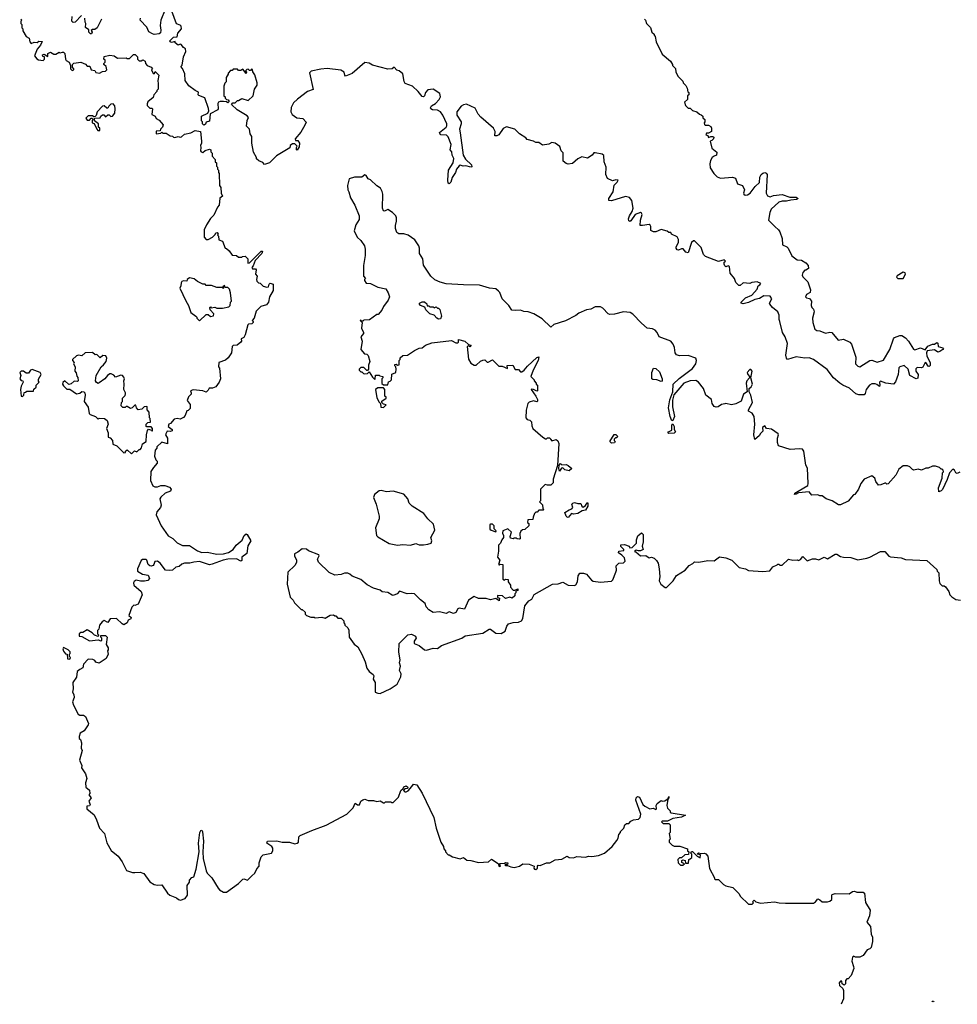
# Model space of a CAD drawing. Extents: x 2528705 to 2678277, y 911730 to 1023331.
# Tile 185 of 241: x 2644370 to 2653046, y 914805 to 923919. Entities that reach past the tile are written whole.
import ezdxf

# ---------------------------------------------------------------- set-up
doc = ezdxf.new("R2010")
doc.units = 0

msp = doc.modelspace()

# ---------------------------------------------------------------- linework, layer by layer
at = {"layer": '0CON20XD'}
for points in [[(2644941.7, 923958.3), (2644883, 923897), (2644865, 923893.3), (2644852.5, 923905), (2644855, 923950)], [(2645715, 924012.5), (2645676.1, 923913.9), (2645670.8, 923865), (2645676.2, 923823.8), (2645671.7, 923798.3), (2645661.7, 923788.3), (2645615, 923782.5), (2645599.3, 923789.3), (2645565, 923807.5), (2645545, 923851.2), (2645483.3, 923915), (2645486.7, 923935)], [(2652498.5, 920635), (2652475, 920566.7), (2652455, 920546), (2652384.5, 920554.5), (2652335, 920573.3), (2652326.7, 920565), (2652330, 920535), (2652325, 920523.3), (2652302.3, 920542.3), (2652285, 920548), (2652255, 920548.6), (2652232.6, 920537.4), (2652201.9, 920495), (2652192.1, 920457.9), (2652183.3, 920446.7), (2652135, 920445.5), (2652105.8, 920455), (2652047, 920507), (2651986, 920535), (2651958.1, 920555), (2651901.5, 920605), (2651840.3, 920680.3), (2651715, 920773.1), (2651675, 920790), (2651634.3, 920785.7), (2651555, 920800), (2651475, 920772.5), (2651465, 920787.5), (2651460.6, 920815), (2651475, 920922.5), (2651454.4, 920985), (2651429.6, 921025), (2651404.4, 921125), (2651396.9, 921145), (2651396.7, 921185), (2651385, 921213.8), (2651335, 921253.8), (2651310.8, 921285), (2651308, 921295), (2651330, 921335), (2651315, 921360), (2651257, 921363), (2651215, 921339.4), (2651171.3, 921328.7), (2651115, 921302.7), (2651065, 921289.4), (2651046.7, 921295), (2651046.2, 921305), (2651085.8, 921344.2), (2651145, 921370), (2651193.3, 921425), (2651203.6, 921456.4), (2651220, 921465), (2651228.3, 921478.3), (2651195, 921492.5), (2651145, 921487.5), (2651125, 921477.5), (2651065, 921482.5), (2651035, 921457.5), (2651025, 921457.5), (2650996.4, 921486.4), (2650983.8, 921525), (2650944.1, 921574.1), (2650937.5, 921635), (2650925, 921640), (2650905, 921632.5), (2650895, 921640), (2650887.5, 921655), (2650890, 921675), (2650900, 921685), (2650890, 921695), (2650835, 921682.5), (2650715, 921727.5), (2650696.4, 921746.4), (2650675, 921810), (2650615, 921872.5), (2650605, 921872.5), (2650585, 921857.5), (2650555, 921760), (2650535, 921767.5), (2650508, 921798), (2650495, 921798.8), (2650465, 921786.7), (2650455, 921790), (2650443.3, 921805), (2650443.3, 921815), (2650465, 921860), (2650466.1, 921886.1), (2650455, 921910), (2650400, 921935), (2650395, 921950), (2650375, 921950), (2650361.7, 921961.7), (2650305, 921977.5), (2650255, 921956.7), (2650235, 921956.7), (2650209.3, 921969.3), (2650210, 922005), (2650205, 922017.5), (2650195, 922022.5), (2650133, 922013), (2650110, 922015), (2650113.3, 922065), (2650130, 922115), (2650125, 922127.5), (2650115, 922133.3), (2650064.2, 922115.8), (2650025, 922057.5), (2650015, 922050), (2650007, 922057), (2650004.2, 922075), (2650013.1, 922105), (2650036.2, 922143.8), (2650046.2, 922176.2), (2650035.5, 922245.5), (2650012.7, 922272.7), (2649975, 922281.4), (2649845, 922241.9), (2649822.5, 922245), (2649822.7, 922265), (2649862.5, 922325), (2649872, 922388), (2649897.5, 922415), (2649907.5, 922435), (2649887, 922437), (2649855, 922426.7), (2649809.5, 922449.5), (2649792.9, 922485), (2649795.3, 922555), (2649777.7, 922605), (2649775, 922662.5), (2649760, 922675), (2649695, 922686.2), (2649683.8, 922686.2), (2649667.5, 922665), (2649625, 922637.5), (2649570.7, 922649.3), (2649535, 922630), (2649485, 922588.8), (2649445, 922582.5), (2649425, 922587.5), (2649398.3, 922608.3), (2649398.3, 922688.3), (2649380, 922705), (2649366.4, 922746.4), (2649325, 922777.5), (2649295, 922782.5), (2649265, 922767.5), (2649208.3, 922758.3), (2649175, 922782.5), (2649145, 922782), (2649125, 922793.8), (2649065, 922810), (2649052.5, 922825), (2648995, 922862.5), (2648950, 922905), (2648875, 922927.5), (2648845, 922913.3), (2648802.5, 922855), (2648785, 922844.4), (2648765, 922844.2), (2648769.7, 922885), (2648755, 922916.7), (2648636.5, 923016.5), (2648613.6, 923045), (2648585, 923099.2), (2648505, 923138.6), (2648475, 923132.5), (2648455, 923119.5), (2648415.3, 923065), (2648416, 923035), (2648453.5, 922973.5), (2648454, 922955), (2648439.6, 922905), (2648445, 922872), (2648473.3, 922665), (2648495, 922629.4), (2648549.2, 922575), (2648553.3, 922556.7), (2648545, 922552.9), (2648497.1, 922567.1), (2648474.7, 922564.7), (2648445, 922572.1), (2648435, 922565.5), (2648410.5, 922535), (2648402.5, 922505), (2648372.4, 922457.6), (2648359.4, 922415), (2648345, 922400.8), (2648334.6, 922404.6), (2648331.2, 922435), (2648337.8, 922525), (2648380.4, 922595), (2648387.7, 922635), (2648372.9, 922665), (2648368.5, 922695), (2648353.3, 922715), (2648363.4, 922765), (2648336, 922836), (2648319.4, 922849.4), (2648267.5, 922855), (2648256.7, 922865), (2648255.6, 922875), (2648315.5, 922925), (2648322.2, 922937.8), (2648321.5, 922955), (2648285, 923035.6), (2648264.4, 923065), (2648235, 923081.8), (2648190, 923085), (2648174.3, 923094.3), (2648170, 923105), (2648179.1, 923120.9), (2648216, 923145), (2648250.9, 923179.1), (2648263.8, 923205), (2648256.7, 923235), (2648195, 923276.2), (2648145, 923270), (2648126, 923245), (2648115, 923213.8), (2648105, 923206), (2648095, 923207.5), (2648058.1, 923255), (2648005, 923302.5), (2647937.9, 923327.9), (2647927.3, 923347.3), (2647915, 923417.5), (2647880, 923445), (2647860.7, 923450.7), (2647835, 923480), (2647817, 923463), (2647775, 923462.5), (2647635, 923497.5), (2647605, 923517.5), (2647565, 923522.5), (2647445, 923422), (2647385, 923397.5), (2647377.5, 923405), (2647373, 923433), (2647341.7, 923451.7), (2647215, 923467.5), (2647155, 923462.5), (2647068.3, 923441.7), (2647053, 923427), (2647086.4, 923273.6), (2647033.9, 923256.1), (2646940, 923185), (2646905, 923150), (2646883, 923107), (2646877.5, 923065), (2646890.7, 923040.7), (2646935, 923010), (2646990, 923005), (2647021.7, 922971.7), (2647008.3, 922941.7), (2646970.7, 922879.3), (2646917.5, 922815), (2646922.5, 922802.5), (2646945, 922800), (2646957.5, 922775), (2646957, 922743), (2646938.3, 922711.7), (2646930, 922715), (2646930, 922735), (2646938.3, 922748.3), (2646915, 922770), (2646895, 922770), (2646873.9, 922756.1), (2646868.3, 922731.7), (2646745, 922660), (2646680, 922595), (2646635, 922580), (2646618.3, 922598.3), (2646581.7, 922611.7), (2646561.7, 922631.7), (2646560, 922645), (2646533, 922693), (2646517.5, 922775), (2646517, 922837), (2646503, 922863), (2646497, 922907), (2646470, 922935), (2646473.3, 922985), (2646486.7, 923015), (2646475, 923030), (2646382.5, 923085), (2646330, 923135), (2646341.7, 923148.3), (2646365, 923150), (2646385, 923170), (2646395, 923170), (2646425, 923190), (2646485, 923170), (2646530, 923215), (2646543, 923277), (2646567, 923313), (2646567.5, 923335), (2646545, 923410), (2646527.5, 923437.5), (2646525, 923457.5), (2646515, 923460), (2646505, 923450), (2646495, 923450), (2646485, 923460), (2646471.7, 923458.3), (2646460, 923445), (2646470, 923435), (2646465, 923420), (2646435, 923460), (2646415, 923450), (2646395, 923450), (2646385, 923460), (2646345, 923460), (2646335, 923450), (2646321.7, 923448.3), (2646300, 923425), (2646300, 923415), (2646280, 923385), (2646280, 923345), (2646268.3, 923331.7), (2646260, 923305), (2646257.5, 923245), (2646260, 923215), (2646270, 923205), (2646271.7, 923191.7), (2646285, 923180), (2646298.3, 923178.3), (2646308.3, 923161.7), (2646295, 923150), (2646285, 923160), (2646255, 923162.5), (2646225, 923162.5), (2646210, 923155), (2646202.5, 923145), (2646207.5, 923095), (2646202.5, 923085), (2646131.7, 923048.3), (2646125, 922980), (2646095, 922970), (2646088.3, 922951.7), (2646077, 922943), (2646070, 922945), (2646060, 922955), (2646060, 922975), (2646053.6, 922983.6), (2646052.5, 923025), (2646110, 923055), (2646120, 923075), (2646116.4, 923096.4), (2646082.5, 923195), (2646027, 923217), (2646020, 923225), (2646025, 923250), (2645995, 923262.5), (2645935, 923307.5), (2645900, 923355), (2645897, 923417), (2645877, 923467), (2645862.5, 923485), (2645872.5, 923497.5), (2645886.2, 923576.2), (2645905.8, 923625), (2645905, 923650), (2645885, 923662.5), (2645865, 923690), (2645855, 923692.5), (2645835, 923682.5), (2645810, 923705), (2645808.3, 923718.3), (2645775, 923707.5), (2645763.6, 923713.6), (2645760, 923725), (2645791.7, 923758.3), (2645828.3, 923761.7), (2645832.5, 923795), (2645866.4, 923833.6), (2645865, 923860), (2645855, 923870), (2645820.7, 923880.7), (2645778.3, 923998.3)], [(2644380, 923925), (2644390, 923915), (2644380, 923905), (2644380, 923885), (2644390, 923875)], [(2644390, 923875), (2644390, 923845), (2644400, 923835), (2644400, 923815), (2644430, 923765), (2644458.3, 923748.3), (2644463, 923713), (2644475, 923700), (2644505, 923710), (2644531.7, 923708.3), (2644548.3, 923721.7), (2644577.5, 923717.5), (2644562.5, 923685), (2644532.5, 923645), (2644507.5, 923585), (2644527, 923557), (2644545, 923547.5), (2644587, 923543), (2644600, 923555), (2644600, 923575), (2644585, 923580), (2644580, 923595), (2644595, 923600), (2644630, 923580), (2644630, 923605), (2644655, 923617.5), (2644685, 923600), (2644705, 923600), (2644735, 923617.5), (2644745, 923612.5), (2644765, 923620), (2644775, 923617.5), (2644787.5, 923605), (2644793, 923553), (2644800.7, 923540.7), (2644827.5, 923525), (2644840, 923495), (2644840, 923465), (2644855, 923450), (2644870, 923455), (2644870, 923465), (2644860, 923475), (2644860, 923505), (2644871.7, 923518.3), (2644935, 923527.5), (2644978.3, 923508.3), (2644995, 923490), (2645018.3, 923488.3), (2645030, 923455), (2645065, 923450), (2645075, 923430), (2645107, 923423), (2645135, 923440), (2645165, 923442.5), (2645177.5, 923455), (2645170, 923485), (2645150, 923505), (2645150, 923515), (2645160, 923525), (2645160, 923545), (2645150, 923555), (2645151.7, 923578.3), (2645205, 923590), (2645245, 923583.3), (2645275, 923563.3), (2645355, 923567.5), (2645365, 923560), (2645385, 923560), (2645421.7, 923598.3), (2645438.3, 923598.3), (2645460, 923575), (2645460, 923555), (2645475, 923540), (2645495, 923540), (2645508.3, 923548.3), (2645530, 923535), (2645533, 923513), (2645550, 923495), (2645585, 923480), (2645600, 923465), (2645590, 923455), (2645605, 923420), (2645618.3, 923421.7), (2645625, 923440), (2645656.7, 923405), (2645647.5, 923355), (2645652.5, 923325), (2645650, 923275), (2645640, 923265), (2645640, 923255), (2645612.5, 923225), (2645605, 923200), (2645555, 923160), (2645548.3, 923141.7), (2645550, 923125), (2645575, 923100), (2645595, 923100), (2645600, 923095), (2645593, 923043), (2645625, 923027.5), (2645632.5, 923005), (2645659.3, 922989.3), (2645697.5, 922945), (2645692.5, 922925), (2645672.5, 922905), (2645668.3, 922891.7), (2645631.7, 922888.3), (2645633, 922863), (2645675, 922870), (2645685, 922877.5), (2645695, 922870), (2645725, 922867.5), (2645763, 922843), (2645785, 922840), (2645793, 922833), (2645805, 922830), (2645835, 922836.7), (2645855, 922832.5), (2645866.1, 922833.9), (2645895, 922860), (2645955, 922873.3), (2645995, 922893.3), (2646042.5, 922885), (2646052.5, 922795), (2646052.5, 922775), (2646042.5, 922755), (2646047.5, 922735), (2646042.5, 922705), (2646050, 922695), (2646065, 922690), (2646085, 922707.5), (2646125, 922720), (2646140, 922715), (2646140, 922695), (2646150, 922685), (2646150, 922655), (2646180, 922625), (2646180, 922605), (2646190, 922595), (2646190, 922565), (2646200, 922555), (2646200, 922535), (2646210, 922525), (2646210, 922505), (2646217, 922497), (2646220, 922385), (2646230, 922365), (2646233, 922313), (2646247.5, 922285), (2646223, 922267), (2646217, 922203), (2646200, 922185), (2646165, 922110), (2646135, 922080), (2646098.3, 922021.7), (2646077.5, 921975), (2646077.5, 921905), (2646093.9, 921883.9), (2646115, 921883.3), (2646152.5, 921905), (2646178.3, 921931.7), (2646185, 921947.5), (2646198.3, 921948.3), (2646207.5, 921935), (2646200, 921925), (2646210, 921915), (2646213, 921883), (2646245, 921870), (2646270, 921805), (2646285, 921800), (2646308.3, 921778.3), (2646335, 921740), (2646377, 921737), (2646395, 921720), (2646425, 921720), (2646433, 921727), (2646455, 921730), (2646480, 921705), (2646480, 921665), (2646495, 921667.5), (2646605, 921778), (2646615.7, 921775.7), (2646612, 921755), (2646549.2, 921690.8), (2646529.5, 921640.5), (2646517.5, 921625), (2646523.3, 921613.3), (2646551.7, 921611.7), (2646557.5, 921605), (2646552.5, 921565), (2646567.5, 921545), (2646560, 921515), (2646565, 921500), (2646580, 921485), (2646595, 921480), (2646623.9, 921453.9), (2646657, 921443), (2646673, 921447), (2646678.3, 921471.7), (2646688.3, 921481.7), (2646715, 921470), (2646716.1, 921413.9), (2646682.5, 921355), (2646672.5, 921305), (2646655, 921280), (2646602.5, 921265), (2646559.3, 921220.7), (2646540, 921155), (2646520, 921135), (2646530, 921125), (2646530, 921115), (2646517, 921103), (2646488.3, 921101.7), (2646480, 921095), (2646457.7, 921002.3), (2646445, 920977.5), (2646420, 920965), (2646422.5, 920945), (2646417.5, 920935), (2646383.6, 920906.4), (2646345, 920903.3), (2646336.7, 920895), (2646330, 920835), (2646299.3, 920790.7), (2646275, 920767.5), (2646212.5, 920745), (2646210, 920705), (2646217.5, 920695), (2646227.5, 920595), (2646217, 920563), (2646185, 920520), (2646155, 920507.5), (2646123, 920507), (2646115, 920490), (2646095, 920472.5), (2646065, 920482.5), (2645975, 920492.5), (2645950, 920485), (2645957.5, 920465), (2645957, 920453), (2645933, 920427), (2645920, 920395), (2645947, 920357), (2645948.3, 920321.7), (2645928.3, 920301.7), (2645915, 920300), (2645902.5, 920255), (2645885, 920237.5), (2645855, 920220), (2645827.5, 920227.5), (2645798.3, 920221.7), (2645765, 920180), (2645750, 920175), (2645743, 920153), (2645780, 920125), (2645780, 920115), (2645765, 920107.5), (2645735, 920110), (2645723, 920087), (2645720, 920075), (2645737.5, 920045), (2645738.3, 919991.7), (2645685, 920010), (2645640, 919965), (2645638.3, 919951.7), (2645622.5, 919935), (2645618.3, 919878.3), (2645630, 919845), (2645641.7, 919831.7), (2645642.5, 919815), (2645606.7, 919775), (2645583, 919737), (2645580, 919655), (2645602.5, 919605), (2645620, 919595), (2645645, 919593.8), (2645675, 919607.5), (2645713, 919607), (2645755, 919592.5), (2645772.5, 919575), (2645765.9, 919554.1), (2645715, 919536.7), (2645675, 919500), (2645666.7, 919485), (2645680, 919425), (2645673.3, 919405), (2645640, 919365), (2645633.9, 919336.1), (2645679.2, 919235), (2645745, 919142), (2645788.3, 919118.3), (2645827, 919077), (2645875, 919050.8), (2645941.4, 919051.4), (2646015, 919002), (2646055.8, 918985.8), (2646105, 918990), (2646195, 918971.1), (2646255, 918975.7), (2646301.7, 918988.3), (2646344.2, 919015.8), (2646373.8, 919055), (2646428.8, 919101.2), (2646446.7, 919145), (2646465, 919160), (2646475, 919152.5), (2646508.8, 919095), (2646481.2, 919048.8), (2646470.7, 918979.3), (2646426.2, 918945), (2646425.8, 918914.2), (2646415, 918906.7), (2646375, 918928.1), (2646295.5, 918924.5), (2646252.5, 918915), (2646152.3, 918877.7), (2646125, 918874.3), (2646035, 918904), (2645981.2, 918898.8), (2645945, 918888), (2645895, 918887.5), (2645871.7, 918878.3), (2645845, 918857.5), (2645815, 918852.5), (2645785, 918823.3), (2645755, 918820), (2645720, 918825), (2645669.3, 918889.3), (2645645, 918907.5), (2645620, 918905), (2645612.5, 918875), (2645605, 918867.5), (2645585, 918860), (2645573, 918863), (2645557.5, 918875), (2645547.5, 918915), (2645541.7, 918921.7), (2645507, 918923), (2645495, 918912.5), (2645460, 918835), (2645460, 918815), (2645505, 918787.5), (2645558.3, 918778.3), (2645572.5, 918745), (2645555, 918727.5), (2645525, 918722.5), (2645487, 918723), (2645448.3, 918731.7), (2645430.7, 918719.3), (2645422.5, 918705), (2645427.5, 918685), (2645492.5, 918625), (2645502.5, 918595), (2645465, 918510), (2645435, 918497.5), (2645425, 918500), (2645408.3, 918481.7), (2645380, 918405), (2645400, 918385), (2645398.3, 918371.7), (2645375, 918360), (2645363, 918337), (2645335, 918317.5), (2645317, 918327), (2645266.4, 918376.4), (2645208.3, 918371.7), (2645185, 918340), (2645151.7, 918358.3), (2645133.6, 918346.4), (2645107.5, 918315), (2645101.7, 918278.3), (2645090, 918265), (2645090, 918235), (2645100, 918225), (2645095, 918210), (2645063, 918223), (2645040, 918245), (2644995, 918270), (2644955, 918247.5), (2644935, 918247.5), (2644920, 918235), (2644921.7, 918211.7), (2644945, 918210), (2645015, 918170), (2645095, 918180), (2645121.7, 918168.3), (2645130, 918175), (2645130, 918195), (2645120, 918205), (2645121.7, 918218.3), (2645165, 918217.5), (2645180, 918205), (2645170, 918135), (2645190, 918105), (2645190, 918085), (2645182.5, 918077.5), (2645187.5, 918045), (2645170, 918005), (2645105, 917963.3), (2645075, 917972.5), (2645065, 917987.5), (2645047, 917997), (2645005, 918000), (2644960, 917955), (2644955, 917920), (2644927, 917903), (2644902.5, 917885), (2644897, 917833), (2644862.5, 917785), (2644863.3, 917725), (2644857.5, 917695), (2644871.7, 917671.7), (2644872.5, 917645), (2644857.5, 917605), (2644866.7, 917575), (2644911.7, 917491.7), (2644925, 917482.5), (2644961.7, 917481.7), (2644979.3, 917469.3), (2645006.7, 917405), (2645005, 917392.5), (2644965, 917337.5), (2644930, 917315), (2644920, 917285), (2644920, 917265), (2644932.5, 917255), (2644943.3, 917225), (2644940, 917175), (2644946.7, 917155), (2644923.3, 917065), (2644946.4, 917016.4), (2644943, 916993), (2644979.3, 916939.3), (2644990, 916895), (2644980, 916855), (2644982.5, 916815), (2645017, 916787), (2645017.5, 916755), (2645010, 916745), (2645030, 916715), (2645010, 916685), (2645022.5, 916655), (2645015, 916642.5), (2644991.7, 916638.3), (2644992.5, 916615), (2645057.5, 916557.5), (2645081.7, 916511.7), (2645108.8, 916435), (2645155.9, 916385.9), (2645175, 916300), (2645215, 916230), (2645282.5, 916175), (2645317.5, 916125), (2645357.5, 916045), (2645415, 916023.8), (2645436.4, 916023.6), (2645485, 916027.5), (2645520, 916015), (2645575, 915940), (2645613, 915913), (2645645, 915907.5), (2645685, 915910), (2645737.5, 915835), (2645760, 915815), (2645821.7, 915791.7), (2645840, 915775), (2645858.3, 915768.3), (2645900, 915785), (2645922.5, 915815), (2645920, 915905), (2645940, 915935), (2645940, 915955), (2645961.7, 915978.3), (2645980, 915985), (2646002.5, 916055), (2646029.2, 916215), (2646025.6, 916295), (2646038.1, 916395), (2646045, 916413.3), (2646055, 916416.7), (2646062.5, 916402.5), (2646069.6, 916315), (2646064.4, 916215), (2646069.1, 916155), (2646095, 916040), (2646105, 916020), (2646147.5, 915975), (2646205, 915880), (2646220, 915865), (2646255, 915842.5), (2646285, 915842.5), (2646396.1, 915923.9), (2646435, 915962.5), (2646445, 915967.5), (2646477, 915953), (2646517.5, 915995)], [(2645127.5, 923925), (2645087.5, 923845), (2645065, 923827.5), (2645042.5, 923827.5), (2645031.7, 923818.3), (2645040, 923805), (2645035, 923790), (2645025, 923790), (2645010, 923805), (2645010, 923825), (2644978.3, 923848.3), (2644982.5, 923885), (2644976.7, 923895), (2644973.8, 923935)], [(2650150, 923925), (2650160, 923915), (2650170, 923885), (2650207, 923847), (2650220, 923805), (2650240, 923785), (2650240, 923775), (2650250, 923765), (2650260, 923715), (2650315, 923600), (2650392.5, 923535), (2650410, 923505), (2650410, 923495), (2650437, 923467), (2650440, 923435), (2650463, 923393), (2650505, 923350), (2650510, 923335), (2650535, 923310), (2650547, 923287), (2650553, 923253), (2650560, 923245), (2650560, 923225), (2650550, 923215), (2650548.3, 923181.7), (2650520, 923155), (2650530, 923125), (2650555, 923100), (2650575, 923100), (2650595, 923080), (2650635, 923067.5), (2650660, 923045), (2650675, 923040), (2650690, 923025), (2650691.7, 923011.7), (2650710, 922995), (2650710, 922975), (2650702.5, 922965), (2650705, 922950), (2650713.3, 922943.3), (2650745, 922943.3), (2650765, 922930), (2650772.5, 922915), (2650770, 922885), (2650745, 922870), (2650725, 922870), (2650720, 922855), (2650738.3, 922848.3), (2650745, 922830), (2650765, 922837.5), (2650785, 922837.5), (2650791.7, 922831.7), (2650790, 922815), (2650775, 922800), (2650760, 922795), (2650775, 922730), (2650821.7, 922691.7), (2650817.5, 922665), (2650795, 922657.5), (2650777.5, 922645), (2650762.5, 922615), (2650756.7, 922585), (2650758.3, 922548.3), (2650793.3, 922495), (2650822.5, 922465), (2650853.9, 922453.9), (2650965, 922461.2), (2650993, 922453), (2651010.7, 922400.7), (2651057.5, 922385), (2651076.7, 922345), (2651067.5, 922315), (2651070, 922305), (2651082.5, 922295), (2651105, 922296.7), (2651130, 922315), (2651174.1, 922375.9), (2651215, 922413.8), (2651219.7, 922460.3), (2651231.4, 922485), (2651245, 922497.5), (2651265, 922504.4), (2651278.6, 922498.6), (2651285.5, 922485), (2651277.1, 922315), (2651288.7, 922288.7), (2651315, 922280), (2651345, 922290.6), (2651425, 922300), (2651495, 922277.8), (2651555, 922277.5), (2651573.3, 922265), (2651556.3, 922253.7), (2651505, 922250), (2651465, 922238.5), (2651425, 922240), (2651395, 922230), (2651324.2, 922165), (2651311.2, 922135), (2651300, 922065), (2651356.2, 922005), (2651390.8, 921975), (2651403.1, 921955), (2651424.2, 921895), (2651426.7, 921835), (2651467, 921817), (2651480, 921805), (2651515, 921732.5), (2651565, 921697.5), (2651605, 921693.3), (2651645, 921667.5), (2651666.7, 921645), (2651667.5, 921615), (2651645, 921600), (2651635, 921600), (2651615, 921580), (2651610, 921555), (2651615, 921540), (2651662.3, 921492.3), (2651688.3, 921418.3), (2651685, 921392.5), (2651650, 921375), (2651642.5, 921355), (2651650, 921345), (2651678.3, 921338.3), (2651696.7, 921315), (2651693, 921273), (2651700, 921255), (2651715, 921240), (2651722.5, 921215), (2651706.2, 921155), (2651708, 921115), (2651726.2, 921055), (2651745, 921041.2), (2651775, 921038.8), (2651825, 921018), (2651866.1, 921026.1), (2651885, 921023.8), (2651944.1, 920954.1), (2651993, 920963), (2652052, 920935), (2652065.6, 920915), (2652106.7, 920795), (2652104.3, 920735), (2652125, 920710.8), (2652145, 920706.2), (2652235.6, 920764.4), (2652255, 920766.2), (2652305, 920750), (2652361.5, 920768.5), (2652422.2, 920865), (2652453.8, 920965), (2652465, 920976), (2652515, 920995.8), (2652532.5, 920995), (2652565, 920975.8), (2652595, 920942), (2652640.6, 920870.6), (2652653.9, 920863.9), (2652705, 920881.1), (2652747, 920863), (2652773, 920897), (2652815, 920916), (2652833.3, 920916.7), (2652855, 920932.5), (2652866.7, 920925), (2652870, 920895), (2652910.7, 920880.7), (2652916.7, 920875), (2652912.5, 920865), (2652885, 920847.5), (2652865, 920842.5), (2652833.3, 920863.3), (2652766.7, 920853.3), (2652760, 920835), (2652763.6, 920803.6), (2652795.7, 920745), (2652795, 920717.5), (2652785, 920710), (2652775, 920712.5), (2652755, 920747.5), (2652745, 920740), (2652726.7, 920703.3), (2652715, 920697.5), (2652675, 920700), (2652661.7, 920688.3), (2652662.5, 920665), (2652682.5, 920635), (2652679.3, 920600.7), (2652665, 920593.8), (2652606.7, 920625), (2652592, 920685), (2652555, 920717.5), (2652514.5, 920705.5), (2652504.5, 920695.5), (2652498.5, 920635)], [(2645105, 922893.3), (2645110, 922895), (2645110, 922915), (2645100, 922925), (2645100, 922955), (2645061.7, 922981.7), (2645061.7, 923008.3), (2645115, 923010), (2645120, 923025), (2645135, 923040), (2645148.3, 923038.3), (2645165, 923020), (2645185, 923040), (2645198.3, 923038.3), (2645213, 923023), (2645230, 923025), (2645250, 923055), (2645252.5, 923095), (2645251.7, 923121.7), (2645235, 923140), (2645213.6, 923136.4), (2645195, 923120), (2645185, 923100), (2645175, 923100), (2645151.7, 923121.7), (2645135, 923120), (2645087.5, 923065), (2645077.5, 923032.5), (2645068.3, 923021.7), (2645055, 923020), (2645045, 923030), (2645005, 923030), (2644981.7, 923008.3), (2644995, 922990), (2645015, 922990), (2645031.7, 923008.3), (2645038.3, 923008.3), (2645050, 922995), (2645040, 922985), (2645040, 922965), (2645058.3, 922958.3), (2645082.5, 922905), (2645093.9, 922893.9), (2645105, 922893.3)], [(2651665.8, 919625), (2651658.3, 919768.3), (2651643.8, 919795), (2651626.2, 919923.8), (2651613.9, 919943.9), (2651585, 919947.5), (2651499.3, 919939.3), (2651390, 919975), (2651382.5, 920005), (2651382.5, 920045), (2651392.5, 920075), (2651387.5, 920085), (2651327.7, 920127.7), (2651280, 920135), (2651265, 920160), (2651243.3, 920145), (2651245, 920110), (2651225, 920090), (2651213, 920067), (2651173.3, 920033.3), (2651162.5, 920075), (2651170.8, 920175), (2651166.2, 920245), (2651147.7, 920277.7), (2651112.5, 920295), (2651113, 920307), (2651150, 920375), (2651136.7, 920445), (2651120, 920475), (2651120, 920505), (2651139.3, 920520.7), (2651150, 920545), (2651136.7, 920605), (2651147.5, 920665), (2651135, 920682.5), (2651125, 920682.5), (2651102.5, 920655), (2651106.7, 920635), (2651122.5, 920615), (2651122.5, 920605), (2651098.8, 920575), (2651093.3, 920555), (2651102.5, 920475), (2651067.7, 920452.3), (2651045, 920387.5), (2650995, 920363.3), (2650956.1, 920353.9), (2650905, 920366.7), (2650895, 920362.5), (2650863.3, 920356.7), (2650833, 920337), (2650815, 920333.3), (2650795, 920340), (2650778.8, 920365), (2650770, 920405), (2650718.8, 920445), (2650696, 920505), (2650651.2, 920565), (2650625, 920578.9), (2650575, 920577.8), (2650515.7, 920554.3), (2650424.1, 920445.9), (2650411.7, 920398.3), (2650409.2, 920335), (2650428.6, 920245), (2650415, 920210), (2650405, 920207.5), (2650390, 920245), (2650374.4, 920325), (2650385, 920400), (2650412.5, 920475), (2650416.7, 920545), (2650470.8, 920599.2), (2650595, 920692), (2650626.2, 920735), (2650633.3, 920765), (2650625, 920786.7), (2650555, 920810), (2650475, 920808.8), (2650446.2, 920816.2), (2650436.2, 920835), (2650428, 920885), (2650415.8, 920915), (2650394.2, 920944.2), (2650286.7, 920985), (2650270, 921025), (2650250, 921045), (2650225, 921057.5), (2650177.5, 921065), (2650125, 921108.8), (2650042.5, 921192.5), (2650017.7, 921207.7), (2649956.4, 921216.4), (2649875, 921193.3), (2649830.7, 921190.7), (2649815, 921197.5), (2649765, 921250), (2649745, 921260), (2649695, 921260), (2649655, 921240), (2649615, 921233.8), (2649545, 921203.3), (2649515, 921181.2), (2649419.1, 921130.9), (2649313.2, 921096.8), (2649283.6, 921073.6), (2649205, 921149.2), (2649126.7, 921195), (2649075, 921214), (2649035, 921216.7), (2649005, 921232), (2648955, 921226.2), (2648925, 921232), (2648896.2, 921275), (2648835, 921336.2), (2648812.7, 921392.7), (2648801.2, 921405), (2648775, 921429.2), (2648716.8, 921433.2), (2648625, 921462.5), (2648475, 921464.4), (2648315.6, 921475.6), (2648259.5, 921489.5), (2648211.2, 921511.2), (2648174.2, 921544.2), (2648107.3, 921647.3), (2648100, 921705), (2648070, 921755), (2648070, 921805), (2648063.3, 921825), (2648025, 921882.5), (2647963.9, 921923.9), (2647925, 921936.2), (2647878.3, 921938.3), (2647860.7, 921950.7), (2647847.5, 921985), (2647847.5, 922015), (2647857.5, 922055), (2647857.5, 922085), (2647850, 922105), (2647820, 922135), (2647775, 922162.5), (2647745, 922147.5), (2647735, 922150), (2647726.7, 922175), (2647730, 922305), (2647725, 922330), (2647709.3, 922359.3), (2647675, 922382.5), (2647615, 922437.5), (2647595, 922447.5), (2647575, 922477.5), (2647565, 922482.5), (2647535, 922461.2), (2647469.3, 922460.7), (2647417.5, 922445), (2647404, 922385), (2647405.7, 922345), (2647416.7, 922325), (2647431.2, 922271.2), (2647472.5, 922202.5), (2647510, 922105), (2647511.7, 922068.3), (2647479.3, 922020.7), (2647463.6, 921963.6), (2647492.5, 921905), (2647526.4, 921876.4), (2647560, 921825), (2647567.5, 921795), (2647567.5, 921735), (2647552.5, 921645), (2647550, 921555), (2647550, 921545), (2647570, 921525), (2647560, 921515), (2647560, 921505), (2647575, 921480), (2647617, 921477), (2647685, 921443.3), (2647757, 921427), (2647780.7, 921390.7), (2647792.5, 921355), (2647778.3, 921321.7), (2647736.7, 921265), (2647720.7, 921229.3), (2647688.3, 921191.7), (2647675, 921190), (2647608, 921142), (2647555, 921137.5), (2647545, 921130), (2647530, 921130), (2647525, 921140), (2647520, 921135), (2647537.5, 921117.5), (2647533.3, 921065), (2647552.5, 921025), (2647552.5, 921015), (2647527.5, 920985), (2647540, 920945), (2647527.5, 920865), (2647560, 920825), (2647581.7, 920821.7), (2647595, 920810), (2647610, 920755), (2647598.3, 920721.7), (2647597, 920683), (2647588.3, 920671.7), (2647581.7, 920671.7), (2647555, 920700), (2647525, 920700), (2647510, 920685), (2647510, 920675), (2647525, 920660), (2647535, 920660), (2647550, 920645), (2647565, 920640), (2647586.7, 920643.3), (2647605, 920660), (2647635, 920610), (2647655, 920590), (2647660, 920595), (2647661.7, 920628.3), (2647695, 920630), (2647701.7, 920621.7), (2647730, 920615), (2647730, 920605), (2647720, 920595), (2647721.7, 920551.7), (2647735, 920540), (2647775, 920540), (2647781.7, 920568.3), (2647798.3, 920571.7), (2647810, 920585), (2647813, 920637), (2647850, 920655), (2647852.5, 920685), (2647850, 920705), (2647840, 920715), (2647841.7, 920728.3), (2647855, 920730), (2647865, 920720), (2647880, 920725), (2647880, 920765), (2647890, 920775), (2647891.7, 920788.3), (2647915, 920810), (2647957, 920813), (2648021.7, 920858.3), (2648065, 920877.5), (2648095, 920882.5), (2648123.9, 920906.1), (2648185, 920927.5), (2648365, 920950), (2648405, 920927.5), (2648421.7, 920928.3), (2648430, 920935), (2648430, 920960), (2648487.5, 920945), (2648521.7, 920911.7), (2648547.5, 920905), (2648535, 920890), (2648525, 920900), (2648510, 920895), (2648523, 920777), (2648545, 920740), (2648575, 920720), (2648595, 920720), (2648635, 920757.5), (2648655, 920767.5), (2648675, 920770), (2648695, 920750), (2648705, 920750), (2648745, 920770), (2648802.5, 920712.5), (2648835, 920711.2), (2648885, 920690), (2648881.7, 920718.3), (2648931.7, 920721.7), (2648955, 920682.5), (2648985, 920680), (2649005, 920660), (2649015, 920660), (2649037.5, 920675), (2649068.3, 920711.7), (2649155, 920792.5), (2649175, 920800), (2649165.9, 920764.1), (2649120, 920675), (2649100, 920615), (2649130, 920585), (2649130, 920575), (2649150, 920555), (2649150, 920545), (2649160, 920535), (2649160, 920485), (2649155, 920480), (2649125, 920497.5), (2649105, 920500), (2649102.5, 920495), (2649145.9, 920435.9), (2649161.2, 920405), (2649161.7, 920388.3), (2649155, 920383.3), (2649125, 920392.5), (2649085, 920377.5), (2649072.5, 920365), (2649057.5, 920305), (2649053.3, 920235), (2649065, 920217.5), (2649091.7, 920211.7), (2649107, 920197), (2649108.3, 920158.3), (2649117.5, 920135), (2649210, 920055), (2649235, 920040), (2649245, 920040), (2649255, 920050), (2649275, 920050), (2649280, 920035), (2649295, 920020), (2649335, 920033.3), (2649350.5, 920020.5), (2649358, 919995), (2649347.5, 919792.5), (2649306.7, 919665), (2649305, 919632.5), (2649285, 919610), (2649255, 919610), (2649233, 919617), (2649190, 919575), (2649190, 919465), (2649180, 919455), (2649208.3, 919428.3), (2649210, 919395), (2649220, 919385), (2649215, 919380), (2649175, 919380), (2649158.3, 919361.7), (2649145, 919360), (2649133, 919347), (2649120, 919315), (2649118.3, 919291.7), (2649071.7, 919288.3), (2649070, 919265), (2649080, 919255), (2649080, 919235), (2649045, 919200), (2649023, 919197), (2649007.5, 919185), (2648997, 919163), (2649000, 919115), (2648995, 919110), (2648973, 919113), (2648965, 919120), (2648945, 919120), (2648935, 919112.5), (2648910.7, 919120.7), (2648907.5, 919135), (2648920, 919175), (2648887, 919207), (2648841.7, 919188.3), (2648837.5, 919165), (2648847.5, 919145), (2648847.5, 919125), (2648830, 919105), (2648820, 919075), (2648800, 919055), (2648800.7, 918999.3), (2648792.5, 918945), (2648812.5, 918915), (2648800, 918875), (2648807, 918873), (2648815, 918880), (2648840, 918875), (2648841.7, 918741.7), (2648855, 918730), (2648865, 918740), (2648888.3, 918738.3), (2648890, 918715), (2648910, 918685), (2648910, 918665), (2648935, 918640), (2648951.7, 918638.3), (2648980, 918650), (2648980, 918635), (2648961.7, 918628.3), (2648960, 918615), (2648950, 918605), (2648950, 918585), (2648927, 918563), (2648905, 918572.5), (2648865, 918560), (2648837, 918587), (2648795, 918590), (2648790, 918585), (2648791.7, 918571.7), (2648810, 918565), (2648805, 918540), (2648775, 918560), (2648725, 918550), (2648685, 918562.5), (2648615, 918561.2), (2648575, 918580), (2648523.6, 918546.4), (2648486.4, 918463.6), (2648435, 918472.5), (2648423.9, 918466.1), (2648405, 918432.5), (2648385, 918423.3), (2648345, 918437.5), (2648315, 918423.3), (2648253, 918437), (2648195, 918432.5), (2648157, 918457), (2648132.5, 918485), (2648122.5, 918515), (2648078.3, 918548.3), (2648023.9, 918603.9), (2647995, 918608.8), (2647955, 918603.3), (2647885, 918628.8), (2647862.5, 918605), (2647825, 918590), (2647815, 918592.5), (2647775, 918617.5), (2647725, 918622.5), (2647705, 918637.5), (2647645, 918657.5), (2647585, 918687.5), (2647527, 918737), (2647445, 918767.5), (2647425, 918787.5), (2647405, 918796.7), (2647375, 918796.7), (2647345, 918782.5), (2647285, 918777.5), (2647235, 918802.5), (2647135, 918897.5), (2647126.2, 918925), (2647140, 918955), (2647136.7, 918965), (2647042.3, 919002.3), (2647025, 919016.7), (2646985, 919021.2), (2646945, 918990), (2646912, 918975), (2646912, 918955), (2646931.2, 918915), (2646930, 918895), (2646915, 918867.5), (2646850, 918805), (2646846, 918695), (2646873.3, 918575), (2646900, 918545), (2646911.7, 918521.7), (2646975, 918460), (2646985, 918460), (2647010, 918435), (2647010, 918415), (2647023, 918403), (2647065, 918390), (2647095, 918390), (2647105, 918382.5), (2647165, 918387.5), (2647195, 918380), (2647243, 918407), (2647275, 918410), (2647285, 918400), (2647295, 918400), (2647315, 918380), (2647345, 918380), (2647370, 918355), (2647370, 918335), (2647380, 918325), (2647380, 918315), (2647405, 918290), (2647417, 918267), (2647420, 918205), (2647465, 918140), (2647500, 918115), (2647536.1, 918046.1), (2647567.5, 917975), (2647582.5, 917915), (2647602.5, 917885), (2647639.3, 917859.3), (2647647, 917847), (2647640, 917815), (2647660, 917785), (2647660, 917695), (2647683.6, 917683.6), (2647705, 917683.3), (2647797.5, 917725)], [(2652545, 921522.5), (2652567.5, 921565), (2652562.5, 921575), (2652545, 921583.3), (2652490.7, 921549.3), (2652482.5, 921535), (2652495, 921522.5), (2652545, 921522.5)], [(2646035, 921132.5), (2646095, 921190), (2646115, 921190), (2646135, 921172.5), (2646163, 921177), (2646167.5, 921195), (2646132.5, 921235), (2646130, 921255), (2646135, 921260), (2646142.5, 921252.5), (2646175, 921257.5), (2646195, 921250), (2646245, 921247.5), (2646305, 921260), (2646317, 921273), (2646320, 921305), (2646330, 921315), (2646321.7, 921391.7), (2646310, 921425), (2646295, 921440), (2646271.7, 921441.7), (2646265, 921460), (2646250, 921445), (2646260, 921435), (2646255, 921430), (2646250, 921440), (2646195, 921440), (2646145, 921460), (2646095, 921460), (2646085, 921470), (2646065, 921470), (2646015, 921496.7), (2645985, 921521.2), (2645940.7, 921529.3), (2645920, 921515), (2645915, 921500), (2645885, 921501.2), (2645871.2, 921495), (2645863.8, 921485), (2645862.5, 921455), (2645852.5, 921435), (2645906.4, 921316.4), (2645933.3, 921275), (2645955, 921207.5), (2646000, 921175), (2646010, 921165), (2646010, 921155), (2646035, 921132.5)], [(2648245, 921146), (2648228.8, 921155), (2648203.8, 921183.8), (2648163.8, 921195), (2648127.5, 921235), (2648118.3, 921258.3), (2648080, 921275), (2648070, 921285), (2648070, 921295), (2648095, 921307.5), (2648115, 921307.5), (2648138.3, 921288.3), (2648141.7, 921271.7), (2648155, 921270), (2648165, 921260), (2648195, 921260), (2648205, 921252.5), (2648225, 921260), (2648235, 921250), (2648245, 921250), (2648257, 921237), (2648272.5, 921175), (2648265, 921150), (2648245, 921146)], [(2645405, 919900), (2645433, 919927), (2645455, 919920), (2645475, 919940), (2645485, 919940), (2645497.5, 919955), (2645507, 919993), (2645540, 920015), (2645542.5, 920075), (2645553, 920117), (2645561.7, 920128.3), (2645588.3, 920118.3), (2645595, 920110), (2645600, 920115), (2645600, 920135), (2645585, 920150), (2645545, 920150), (2645540, 920155), (2645540, 920175), (2645555, 920190), (2645580, 920195), (2645577, 920227), (2645570, 920235), (2645567, 920287), (2645548.3, 920308.3), (2645550, 920335), (2645545, 920340), (2645523, 920337), (2645500, 920315), (2645465, 920307.5), (2645450, 920325), (2645445, 920350), (2645435, 920350), (2645410, 920325), (2645395, 920320), (2645365, 920340), (2645355, 920340), (2645345, 920330), (2645325, 920330), (2645310, 920345), (2645313, 920377), (2645320, 920385), (2645320, 920415), (2645345, 920440), (2645350, 920455), (2645350, 920465), (2645332.5, 920495), (2645337.5, 920545), (2645332.5, 920575), (2645340, 920595), (2645335, 920610), (2645320, 920625), (2645305, 920627.5), (2645255, 920610), (2645240, 920630), (2645215, 920642.5), (2645205, 920640), (2645182.5, 920625), (2645156.4, 920593.6), (2645105, 920556.7), (2645095, 920552.5), (2645080.7, 920560.7), (2645070, 920575), (2645076.7, 920625), (2645122.5, 920705), (2645145, 920723.3), (2645168.8, 920755), (2645177.5, 920785), (2645166.4, 920806.4), (2645138.3, 920811.7), (2645115, 920790), (2645085, 920820), (2645068.3, 920818.3), (2645045, 920840), (2644975, 920836.7), (2644945, 920807.5), (2644915, 920812.5), (2644895, 920807.5), (2644860, 920775), (2644860, 920765), (2644872.5, 920745), (2644867.5, 920735), (2644882.5, 920705), (2644880, 920665), (2644891.7, 920651.7), (2644898.3, 920618.3), (2644907, 920607), (2644910, 920575), (2644905, 920570), (2644875, 920572.5), (2644845, 920547.5), (2644825, 920542.5), (2644787, 920577), (2644768.3, 920561.7), (2644767.5, 920545), (2644775, 920530), (2644805, 920500), (2644835, 920500), (2644895, 920457.5), (2644925, 920462.5), (2644945, 920476.2), (2644963.6, 920473.6), (2644972.5, 920465), (2644976.7, 920445), (2644966.2, 920385), (2645003.6, 920333.6), (2645013.8, 920275), (2645022.5, 920265), (2645070, 920245), (2645095, 920220), (2645105, 920230), (2645155, 920227.5), (2645178.3, 920208.3), (2645187.5, 920175), (2645172.5, 920135), (2645190, 920095), (2645190, 920055), (2645208.3, 920048.3), (2645230, 920025), (2645230.7, 919990.7), (2645270, 919975), (2645335, 919910), (2645348.3, 919911.7), (2645350, 919925), (2645365, 919937.5), (2645405, 919900)], [(2644395, 920432.5), (2644407.5, 920445), (2644411.7, 920468.3), (2644425, 920470), (2644435, 920480), (2644498.3, 920481.7), (2644501.7, 920498.3), (2644521.7, 920518.3), (2644523, 920537), (2644550, 920565), (2644542.5, 920572.5), (2644543, 920593), (2644567.5, 920635), (2644560, 920655), (2644485, 920680), (2644470, 920675), (2644451.7, 920648.3), (2644428.3, 920648.3), (2644405, 920666.7), (2644383, 920667), (2644370, 920655), (2644380, 920625), (2644370, 920595), (2644385, 920580), (2644400, 920575), (2644402.5, 920565), (2644383.6, 920526.4), (2644377.5, 920495), (2644382.5, 920435), (2644395, 920432.5)], [(2650305, 920570), (2650265, 920586.2), (2650228.3, 920588.3), (2650220, 920595), (2650218.8, 920655), (2650235, 920692.5), (2650255, 920690), (2650288.8, 920658.8), (2650316.2, 920595), (2650315, 920572.5), (2650305, 920570)], [(2647735, 920330), (2647760, 920355), (2647735, 920360), (2647720, 920375), (2647721.7, 920388.3), (2647760, 920415), (2647760, 920425), (2647750, 920435), (2647750, 920495), (2647735, 920510), (2647685, 920510), (2647662.5, 920495), (2647675, 920420), (2647695, 920380), (2647710, 920365), (2647713, 920333), (2647735, 920330)], [(2650375, 920090), (2650367.5, 920095), (2650372.5, 920105), (2650405, 920120), (2650404.1, 920165.9), (2650415, 920177.5), (2650426, 920155), (2650427, 920127), (2650436.7, 920105), (2650425, 920092.5), (2650375, 920090)], [(2649845, 920000), (2649830, 920015), (2649871.7, 920078.3), (2649885, 920080), (2649900, 920065), (2649895, 920050), (2649881.7, 920048.3), (2649870, 920035), (2649870, 920025), (2649880, 920015), (2649875, 920002.5), (2649845, 920000)], [(2649365, 919740), (2649357.5, 919765), (2649363, 919797), (2649375, 919810), (2649385, 919800), (2649425, 919803.3), (2649443.6, 919793.6), (2649480, 919765), (2649455, 919742.5), (2649415, 919751.2), (2649395, 919770), (2649383.6, 919766.4), (2649365, 919740)], [(2653068.3, 919731.7), (2653045, 919717.5), (2653033.6, 919723.6), (2653019.3, 919749.3), (2653005, 919757.5), (2652974.1, 919725.9), (2652953, 919663), (2652908.8, 919571.2), (2652895, 919557.5), (2652875, 919550), (2652872.5, 919585), (2652906.7, 919675), (2652910, 919725), (2652916.7, 919735), (2652915, 919750), (2652905, 919760), (2652895, 919760), (2652880, 919775), (2652845, 919786.7), (2652815, 919786.7), (2652775, 919767.5), (2652755, 919767.5), (2652715, 919750), (2652685, 919757.5), (2652645, 919750), (2652630, 919755), (2652605, 919780), (2652585, 919790), (2652545, 919790), (2652505, 919760), (2652476.1, 919703.9), (2652405, 919622.5), (2652395, 919620), (2652385, 919630), (2652375, 919630), (2652337, 919613), (2652315, 919610), (2652293, 919643), (2652282.5, 919675), (2652255, 919697.5), (2652185, 919666.7), (2652152.5, 919625), (2652130, 919575), (2652096.4, 919523.6), (2652085, 919520), (2652035, 919462.5), (2651965, 919427.5), (2651945, 919427.5), (2651886.7, 919466.7), (2651833.3, 919483.3), (2651795, 919512.5), (2651773, 919513), (2651755, 919522.5), (2651698.3, 919518.3), (2651675, 919547.5), (2651575, 919540), (2651555, 919526.7), (2651540, 919525), (2651543.8, 919535), (2651573.5, 919556.5), (2651663, 919607), (2651665.8, 919625)], [(2647985, 919053.8), (2648035, 919070), (2648065, 919058.8), (2648105, 919058.8), (2648146.4, 919063.6), (2648177.5, 919075), (2648182.5, 919095), (2648173, 919127), (2648212.5, 919195), (2648198.3, 919248.3), (2648145, 919300), (2648109.3, 919349.3), (2648002.5, 919415), (2647975, 919442.5), (2647960, 919485), (2647925, 919526.2), (2647825, 919556.2), (2647765, 919548.8), (2647715, 919562), (2647695, 919557.5), (2647653.8, 919525), (2647644, 919495), (2647668.8, 919435), (2647696, 919325), (2647695, 919300), (2647661.2, 919215), (2647671.2, 919145), (2647685, 919131.2), (2647789.5, 919069.5), (2647865, 919053.8), (2647915, 919062.5), (2647985, 919053.8)], [(2649445, 919312.5), (2649435, 919313.3), (2649425, 919323.3), (2649414, 919356), (2649455, 919383.3), (2649479.3, 919390.7), (2649487.5, 919405), (2649480, 919435), (2649487, 919443), (2649505, 919450), (2649535, 919440), (2649561.7, 919441.7), (2649570, 919415), (2649585, 919407.5), (2649606.4, 919423.6), (2649621.7, 919448.3), (2649628.3, 919448.3), (2649627.5, 919415), (2649605, 919380), (2649575, 919372.5), (2649535, 919347.5), (2649495, 919342.5), (2649475, 919346.7), (2649445, 919312.5)], [(2648775, 919180), (2648778.3, 919188.3), (2648760, 919205), (2648760, 919235), (2648745, 919250), (2648725, 919250), (2648720, 919245), (2648721.7, 919201.7), (2648732.5, 919192.5), (2648775, 919180)], [(2647797.5, 917725), (2647862.7, 917767.3), (2647896, 917835), (2647898.8, 917865), (2647883.3, 917895), (2647893.3, 917935), (2647883.8, 917965), (2647891.2, 917995), (2647877.5, 918065), (2647880, 918145), (2647960, 918225), (2647995, 918232.5), (2648033, 918213), (2648040, 918195), (2648020, 918165), (2648020, 918145), (2648067, 918127), (2648115, 918087.5), (2648135, 918083.3), (2648195, 918101.2), (2648235, 918100), (2648274.1, 918125.9), (2648462.5, 918195), (2648493.2, 918216.8), (2648655, 918239.2), (2648715, 918278.8), (2648725, 918278.8), (2648775, 918240.8), (2648825, 918236.2), (2648862.3, 918257.7), (2648876.1, 918303.9), (2648893, 918327), (2648935, 918340), (2648985, 918341.2), (2649013.9, 918356.1), (2649026.2, 918375), (2649042.5, 918495), (2649081.7, 918538.3), (2649107.5, 918555), (2649130.7, 918599.3), (2649300, 918695), (2649353, 918697), (2649395, 918712.5), (2649443.6, 918683.6), (2649505, 918682.5), (2649515, 918687.5), (2649532.5, 918715), (2649538.3, 918771.7), (2649553, 918797), (2649586.4, 918796.4), (2649616.1, 918786.1), (2649660.5, 918730.5), (2649675, 918723.3), (2649745, 918713.8), (2649845, 918721.4), (2649858.6, 918735), (2649887.5, 918805), (2649892.5, 918825), (2649890, 918865), (2649915, 918890), (2649957, 918893), (2649971.7, 918908.3), (2649966.4, 918936.4), (2649943, 918963), (2649910, 918985), (2649915, 919000), (2649960, 919005), (2649960, 919015), (2649933, 919043), (2649933, 919057), (2649965, 919062.5), (2650010, 919045), (2650015, 919030), (2650037, 919033), (2650077, 919073), (2650078, 919105), (2650090, 919140), (2650125, 919170), (2650137.5, 919155), (2650138.8, 919085), (2650130, 919045), (2650137.5, 919015), (2650113.6, 919003.6), (2650095, 919002.5), (2650075, 919010), (2650060, 918995), (2650072.5, 918992.5), (2650115, 918956.7), (2650165, 918960), (2650195, 918937.5), (2650215, 918943.3), (2650240, 918935), (2650261.7, 918911.7), (2650277, 918887), (2650287.5, 918835), (2650292.5, 918765), (2650287.5, 918725), (2650303.6, 918693.6), (2650343, 918663), (2650355, 918662.5), (2650416.7, 918725), (2650447.5, 918775), (2650527.3, 918822.7), (2650565, 918867.5), (2650600, 918885), (2650615, 918900), (2650655, 918897.5), (2650737.7, 918912.3), (2650795, 918910), (2650845, 918947.5), (2650905, 918937.5), (2650960, 918915), (2651028.3, 918848.3), (2651085, 918836.9), (2651115, 918819.2), (2651245, 918811.2), (2651311.7, 918818.3), (2651340, 918855), (2651378.3, 918871.7), (2651385, 918880), (2651395, 918880), (2651405, 918870), (2651425, 918870), (2651483, 918927), (2651525, 918917.5), (2651565, 918920), (2651575, 918912.5), (2651595, 918922.5), (2651615, 918950), (2651655, 918910), (2651705, 918930), (2651735, 918930), (2651765, 918920), (2651815, 918942.5), (2651845, 918930), (2651915, 918972.5), (2651931.7, 918971.7), (2651965, 918950), (2651993, 918943), (2652061.7, 918941.7), (2652125, 918920), (2652210, 918935), (2652236.7, 918943.3), (2652335, 918997.5), (2652375, 918997.5), (2652413.6, 918953.6), (2652427, 918947), (2652525, 918936.7), (2652565, 918923.3), (2652765, 918912.5), (2652855, 918830), (2652860, 918815), (2652875, 918800), (2652877.5, 918725), (2652885, 918700), (2652905, 918680), (2652925, 918680), (2652935, 918670), (2652966.1, 918626.1), (2652977.5, 918595), (2652995, 918577.5), (2653033, 918553), (2653075, 918547.5)], [(2644835, 918000), (2644840, 918015), (2644830, 918025), (2644830, 918045), (2644837, 918053), (2644837, 918067), (2644817, 918087), (2644775, 918107.5), (2644770, 918095), (2644773.9, 918073.9), (2644795, 918050), (2644810, 918045), (2644811.7, 918001.7), (2644835, 918000)], [(2646517.5, 915995), (2646545, 916020), (2646565, 916060), (2646587, 916083), (2646587, 916113), (2646605, 916170), (2646623, 916187), (2646700, 916205), (2646712.5, 916225), (2646711.7, 916251.7), (2646702.5, 916265), (2646657.5, 916295), (2646663.9, 916316.1), (2646749.1, 916319.1), (2646800, 916305), (2646865, 916304.4), (2646915, 916291.8), (2646936.7, 916295), (2646948.8, 916305), (2646954, 916355), (2646965, 916367.5), (2647072.5, 916415), (2647205, 916463.8), (2647396.1, 916563.9), (2647456, 916624), (2647475, 916667.5), (2647495, 916650), (2647515, 916652.5), (2647526.2, 916683.8), (2647545, 916697.5), (2647565, 916702.5), (2647595, 916690), (2647645, 916692.5), (2647675, 916682.5), (2647705, 916687.5), (2647735, 916670), (2647745, 916670), (2647755, 916680), (2647805, 916680), (2647813, 916673), (2647827, 916673), (2647875, 916722.5), (2647897.5, 916785), (2647918.3, 916801.7), (2647925, 916817.5), (2647945, 916827.5), (2647960, 916815), (2647958.3, 916801.7), (2647935, 916800), (2647920, 916785), (2647933, 916773), (2647945, 916772.5), (2647965, 916780), (2647997.7, 916822.3), (2648015, 916843.3), (2648045, 916836.2), (2648095, 916760), (2648202.5, 916535), (2648223.3, 916435), (2648267.5, 916305), (2648290, 916265), (2648293, 916243), (2648310, 916225), (2648310, 916215), (2648335, 916190), (2648345, 916190), (2648375, 916170), (2648445, 916152), (2648475, 916162.5), (2648508.3, 916138.3), (2648545.9, 916135.9), (2648615, 916117.5), (2648707, 916123), (2648735, 916147.5), (2648798.3, 916108.3), (2648805, 916080), (2648820, 916085), (2648811.7, 916108.3), (2648855, 916110), (2648865, 916116.7), (2648887.5, 916115), (2648885, 916100), (2648865, 916100), (2648860, 916095), (2648865, 916090), (2648885, 916090), (2648915, 916076.2), (2648945, 916071.4), (2648995, 916084), (2649025, 916106.7), (2649085, 916100.8), (2649130, 916085), (2649126.7, 916065), (2649133.3, 916055), (2649145, 916054), (2649160, 916065), (2649160, 916085), (2649168.3, 916091.7), (2649185, 916090), (2649245, 916113.3), (2649275, 916113.3), (2649325, 916142.5), (2649385, 916147.5), (2649435, 916177.5), (2649453, 916163), (2649495, 916160), (2649526.4, 916173.6), (2649605, 916166.2), (2649634.3, 916175.7), (2649665, 916172), (2649727, 916183), (2649780, 916205), (2649853, 916267), (2649895, 916320), (2649907, 916343), (2649913, 916377), (2649930, 916395), (2649930, 916405), (2649960, 916435), (2649970, 916465), (2649985, 916480), (2650005, 916480), (2650025, 916500), (2650048.3, 916511.7), (2650095, 916517.5), (2650112.5, 916535), (2650116.2, 916565), (2650070, 916695), (2650074.4, 916715.6), (2650085, 916730), (2650105, 916721.2), (2650134.4, 916655), (2650155, 916637.5), (2650200, 916615), (2650231.7, 916621.7), (2650255, 916607.5), (2650262.5, 916615), (2650260, 916645), (2650270, 916665), (2650305, 916692.5), (2650316.7, 916686.7), (2650340.5, 916689.5), (2650370, 916710), (2650375, 916730), (2650377.5, 916715), (2650367.5, 916702.5), (2650358.8, 916645), (2650365, 916620), (2650390, 916595), (2650390, 916585), (2650398.3, 916578.3), (2650530, 916555), (2650494, 916536), (2650415, 916526.2), (2650365, 916500), (2650315, 916500), (2650310, 916495), (2650325, 916480), (2650375, 916480), (2650390, 916465), (2650390, 916395), (2650380, 916385), (2650390, 916335), (2650380, 916325), (2650380, 916305), (2650408.3, 916278.3), (2650425, 916270), (2650479.3, 916269.3), (2650550, 916245), (2650550, 916225), (2650560, 916215), (2650558.3, 916191.7), (2650525, 916187.5), (2650495, 916160), (2650475, 916160), (2650460, 916145), (2650463, 916113), (2650483, 916093), (2650505, 916092.5), (2650520, 916105), (2650498.3, 916118.3), (2650497.5, 916135), (2650505, 916142.5), (2650526.4, 916136.4), (2650531.7, 916111.7), (2650558.3, 916111.7), (2650560, 916145), (2650575, 916150), (2650590, 916165), (2650590, 916195), (2650580, 916205), (2650585, 916220), (2650595, 916220), (2650640, 916175), (2650665, 916160), (2650668.3, 916188.3), (2650640, 916195), (2650651.7, 916208.3), (2650675, 916200), (2650705, 916203.3), (2650718.3, 916198.3), (2650736.7, 916175), (2650753, 916063), (2650800, 915975), (2650800, 915965), (2650805, 915960), (2650835, 915960), (2650883.6, 915913.6), (2650905, 915902.5), (2650970, 915885), (2651026.4, 915826.4), (2651037, 915807), (2651113, 915733), (2651148.3, 915731.7), (2651160, 915745), (2651150, 915755), (2651165, 915770), (2651183, 915753), (2651225, 915742.5), (2651355, 915752.5), (2651396.4, 915743.6), (2651455, 915741.2), (2651715, 915740), (2651735, 915752.5), (2651755, 915781.2), (2651775, 915773.3), (2651795, 915753.3), (2651843.6, 915753.6), (2651865, 915760), (2651883.3, 915775), (2651883.3, 915815), (2651888.3, 915821.7), (2651915, 915830), (2652045, 915828.1), (2652075, 915848.8), (2652095, 915852.5), (2652115, 915843.3), (2652175, 915842.5), (2652187.5, 915835), (2652196.7, 915746.7), (2652240, 915675), (2652233.3, 915625), (2652207.5, 915565), (2652242.5, 915525), (2652250, 915455), (2652262.5, 915425), (2652260, 915385), (2652248.3, 915331.7), (2652235, 915317.5), (2652210.7, 915309.3), (2652175, 915257.5), (2652145, 915242.5), (2652105, 915242.5), (2652085, 915250), (2652075, 915240), (2652070, 915205), (2652086.7, 915155), (2652087.5, 915135), (2652065, 915072.5), (2652035, 915040), (2652025, 915040), (2652010, 915025), (2652010, 914995), (2651998.3, 914981.7), (2651980, 914995), (2651978.3, 915018.3), (2651965, 915020), (2651952.5, 915005), (2651955, 914980), (2651985, 914950), (2651993, 914933), (2651993, 914857), (2651972.5, 914804.9)], [(2652809.9, 914827.8), (2652815, 914833.3), (2652825, 914832.5), (2652829.3, 914828.3)]]:
    msp.add_lwpolyline(points, dxfattribs=at)

doc.saveas('drawing.dxf')
